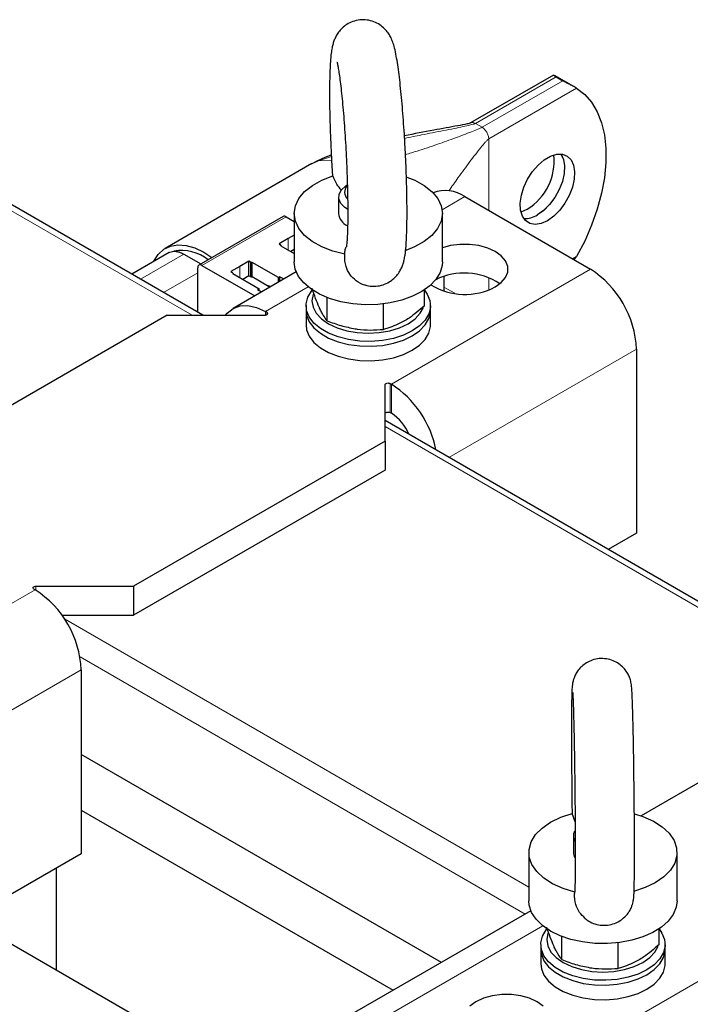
# Model space of a CAD drawing. Header units: millimetres. Extents: x 5 to 418, y 2 to 292.
# Tile 18 of 21: x 337 to 355, y 124 to 151. Entities that reach past the tile are written whole.
import ezdxf

# ---------------------------------------------------------------- set-up
doc = ezdxf.new("R2010")
doc.units = ezdxf.units.MM

msp = doc.modelspace()

# ---------------------------------------------------------------- linework, layer by layer
at = {"color": 7, "linetype": 'Continuous', "lineweight": 25}
for p, q in [((350.9927, 149.5083), (348.7543, 148.2161)), ((351.5835, 149.1722), (351.0405, 149.4857)), ((351.0599, 149.4605), (351.2409, 149.356)), ((341.5208, 143.0272), (331.1843, 148.9943)), ((344.4708, 147.1175), (340.511, 144.8316)), ((345.1916, 146.215), (345.1916, 145.7708)), ((348.5937, 146.2275), (351.9879, 144.2681)), ((343.6941, 145.6931), (341.4201, 144.3803)), ((343.7741, 145.6852), (343.9916, 145.5596)), ((343.9916, 145.7708), (343.9916, 144.4644)), ((347.9916, 144.4644), (347.9916, 145.7708)), ((343.825, 145.0941), (343.5818, 144.9537)), ((343.9916, 145.1902), (343.825, 145.0941)), ((343.5818, 144.9537), (343.6233, 144.9297)), ((343.6327, 144.9166), (343.6327, 144.9014)), ((343.6327, 144.9014), (343.9916, 144.6942)), ((340.6131, 144.7151), (339.605, 144.1332)), ((340.7246, 144.7489), (340.724, 144.7506)), ((341.0136, 144.6753), (341.4723, 144.4105)), ((343.9916, 144.7983), (343.9014, 144.7463)), ((351.5518, 144.5199), (351.6146, 144.6072)), ((341.3869, 143.1045), (341.3869, 144.307)), ((341.5, 144.3724), (342.9247, 143.55)), ((342.5239, 144.343), (342.2807, 144.2026)), ((342.7672, 144.4834), (342.5239, 144.343)), ((342.8087, 144.4594), (342.7672, 144.4834)), ((342.7672, 144.0915), (342.7672, 144.4834)), ((342.8577, 144.454), (342.8314, 144.454)), ((343.5676, 144.0442), (342.8577, 144.454)), ((342.8577, 144.0621), (342.8577, 144.454)), ((342.2807, 144.2026), (342.3222, 144.1786)), ((342.3316, 144.1655), (342.3316, 144.1503)), ((342.3316, 144.1503), (343.0415, 143.7405)), ((344.0459, 144.1972), (342.3398, 143.2123)), ((342.7672, 144.0915), (342.6004, 143.9952)), ((342.7672, 144.0915), (342.8087, 144.0675)), ((342.8314, 144.0621), (342.8577, 144.0621)), ((343.3018, 143.8057), (342.8577, 144.0621)), ((343.6072, 144.067), (343.5676, 144.0442)), ((343.5676, 143.9211), (343.5676, 144.0442)), ((343.6072, 144.067), (343.7138, 144.0055)), ((343.6072, 143.944), (343.6072, 144.067)), ((348.0281, 144.0742), (348.0281, 143.6782)), ((343.3461, 143.7932), (343.3018, 143.8188)), ((343.3018, 143.8188), (343.3018, 143.8057)), ((343.3018, 143.8057), (343.3131, 143.8123)), ((343.0415, 143.7405), (343.0019, 143.7176)), ((343.0019, 143.7176), (343.1085, 143.6561)), ((343.0415, 143.6948), (343.0415, 143.7405)), ((344.8812, 142.8773), (344.8812, 143.5041)), ((347.5085, 143.2837), (347.5085, 143.7119)), ((344.3116, 143.2885), (344.3116, 143.1579)), ((346.398, 142.6427), (346.398, 143.3339)), ((347.6716, 143.1579), (347.6716, 143.2885)), ((340.561, 143.0272), (333.7728, 139.1084)), ((340.561, 143.0272), (343.1963, 143.0272)), ((343.2529, 143.106), (343.2197, 143.1252)), ((344.3116, 143.1579), (344.3116, 142.766)), ((347.6716, 142.766), (347.6716, 143.1579)), ((353.2324, 142.1126), (353.2324, 137.148)), ((346.4441, 139.631), (346.4441, 141.1523)), ((346.5807, 141.1849), (346.6138, 141.1658)), ((346.5807, 140.401), (346.6138, 140.3819)), ((359.6227, 132.5772), (346.4441, 140.185)), ((346.4441, 139.631), (339.6559, 135.7122)), ((346.4441, 139.631), (346.4441, 138.8471)), ((346.4441, 138.8471), (339.6559, 134.9283)), ((353.2324, 137.148), (352.4686, 136.7071)), ((336.9972, 135.6142), (336.9641, 135.6334)), ((337.0206, 135.7122), (339.6559, 135.7122)), ((339.6559, 135.7122), (339.6559, 134.9283)), ((337.721, 134.9283), (339.6559, 134.9283)), ((338.2417, 133.4587), (338.2417, 128.4941)), ((358.6629, 132.5772), (353.3613, 129.5166)), ((347.9646, 125.5594), (338.2417, 131.1723)), ((338.2417, 129.6698), (346.6633, 124.8081)), ((351.575, 129.3537), (351.4989, 129.5792)), ((351.5273, 128.9725), (351.5273, 128.5283)), ((338.2417, 128.4941), (332.8677, 125.3918)), ((350.3273, 128.5283), (350.3273, 127.2218)), ((354.3273, 127.2218), (354.3273, 128.5283)), ((337.5629, 128.1022), (337.5629, 125.3584)), ((350.3815, 126.9547), (345.4511, 124.1084)), ((335.1864, 126.7303), (337.5629, 125.3584)), ((351.2168, 125.6348), (351.2168, 126.2616)), ((353.8442, 126.0412), (353.8442, 126.4693)), ((350.6473, 126.046), (350.6473, 125.9154)), ((352.7337, 125.4002), (352.7337, 126.0913)), ((354.0073, 125.9154), (354.0073, 126.046)), ((350.6473, 125.9154), (350.6473, 125.5234)), ((354.0073, 125.5234), (354.0073, 125.9154)), ((337.5629, 125.3584), (345.0865, 121.0151))]:
    msp.add_line(p, q, dxfattribs=at)
at = {"color": 7, "linetype": 'Continuous', "lineweight": 18}
for p, q in [((348.8822, 148.2034), (351.0599, 149.4605)), ((351.2409, 149.356), (349.0633, 148.0989)), ((349.2443, 147.7853), (351.6146, 149.1537)), ((341.2396, 143.0272), (330.9444, 148.9705)), ((348.8219, 148.2263), (348.8822, 148.2034)), ((348.8822, 148.2034), (349.0633, 148.0989)), ((349.2443, 147.7853), (349.2443, 145.852)), ((344.9942, 147.3142), (344.6463, 147.1893)), ((344.6463, 147.1893), (344.4757, 147.1085)), ((344.7114, 147.2033), (344.6463, 147.1893)), ((345.0006, 147.1899), (344.7114, 147.2033)), ((347.9834, 145.8752), (348.5937, 146.2275)), ((341.5, 144.3724), (343.7741, 145.6852)), ((343.825, 144.7904), (343.825, 145.0941)), ((341.0136, 144.6753), (339.8397, 143.9977)), ((351.6146, 144.6072), (351.5076, 144.5454)), ((342.5239, 144.0393), (342.5239, 144.343)), ((342.8087, 144.0675), (342.8087, 144.4594)), ((342.8314, 144.0621), (342.8314, 144.454)), ((341.3869, 144.1724), (340.462, 143.6384)), ((346.6138, 141.1658), (351.9879, 144.2681)), ((349.2443, 144.0443), (349.2443, 143.7081)), ((343.2197, 143.1252), (344.3695, 143.7889)), ((348.0281, 143.7843), (348.328, 143.6184)), ((343.2197, 143.0292), (343.2197, 143.1252)), ((343.2529, 143.106), (343.2529, 143.0407)), ((353.2324, 142.1126), (348.1687, 139.1894)), ((346.5807, 141.1849), (346.5807, 140.401)), ((346.6138, 140.3819), (346.6138, 141.1658)), ((359.3415, 132.5772), (346.4441, 140.0227)), ((331.6232, 132.5119), (336.9972, 135.6142)), ((337.0206, 135.7122), (337.0206, 135.6004)), ((337.7872, 134.8315), (350.3273, 127.5922)), ((350.2278, 126.8659), (338.2091, 133.8041)), ((338.2417, 133.4587), (332.8677, 130.3563)), ((346.331, 124.0212), (350.7052, 126.5464)), ((349.7251, 122.0618), (355.0991, 125.1642))]:
    msp.add_line(p, q, dxfattribs=at)
at = {"color": 7, "linetype": 'Continuous', "lineweight": 25, "flags": 128}
for points in [[(351.6146, 149.1537), (351.833, 148.9867), (352.0199, 148.7738), (352.1726, 148.518), (352.289, 148.2228), (352.3676, 147.8923), (352.4072, 147.5313), (352.4072, 147.1447), (352.3676, 146.738), (352.289, 146.3168), (352.1726, 145.8871), (352.0199, 145.4549), (351.833, 145.0263), (351.6146, 144.6072)], [(350.8282, 145.5773), (350.6586, 145.5023), (350.4982, 145.4771), (350.3555, 145.5031), (350.2383, 145.5788), (350.153, 145.7003), (350.104, 145.8609), (350.0941, 146.052), (350.1237, 146.2633), (350.1913, 146.4834), (350.2933, 146.7004), (350.4241, 146.9027), (350.5767, 147.0793), (350.7428, 147.2206), (350.9136, 147.3192), (351.0797, 147.3697), (351.2323, 147.3693), (351.3631, 147.318), (351.4651, 147.2187), (351.5327, 147.0767), (351.5623, 146.8997), (351.5524, 146.6971), (351.5034, 146.4799), (351.4181, 146.2599), (351.3009, 146.0488), (351.1582, 145.8581), (350.9978, 145.6981), (350.8282, 145.5773)], [(351.194, 147.3743), (351.2606, 147.2338), (351.2903, 147.0567), (351.2803, 146.8542), (351.2314, 146.637), (351.146, 146.417), (351.0288, 146.2059), (350.8861, 146.0152), (350.7257, 145.8551), (350.5561, 145.7343)], [(351.1947, 147.3743), (351.2617, 147.2331), (351.2914, 147.0561), (351.2815, 146.8535), (351.2325, 146.6364), (351.1471, 146.4163), (351.0299, 146.2053), (350.8873, 146.0145), (350.7268, 145.8545), (350.5572, 145.7337)], [(345.3606, 144.6752), (345.0333, 144.7574), (344.7364, 144.8719), (344.4796, 145.0151), (344.2709, 145.1823), (344.1171, 145.3683), (344.023, 145.5671), (343.9916, 145.7724), (344.0239, 145.9776), (344.119, 146.1763), (344.2737, 146.362), (344.4831, 146.5289), (344.7406, 146.6716), (345.0379, 146.7857)], [(347.0329, 146.7566), (347.2468, 146.6697), (347.5036, 146.5266), (347.7123, 146.3594), (347.8661, 146.1734), (347.9602, 145.9746), (347.9916, 145.7693), (347.9593, 145.564), (347.8642, 145.3654), (347.7095, 145.1797), (347.5001, 145.0128), (347.2426, 144.87), (347.0034, 144.7749)], [(345.431, 145.8855), (345.3541, 145.936), (345.2474, 146.0456), (345.1958, 146.1678), (345.2032, 146.2935), (345.2691, 146.4134), (345.3886, 146.5185), (345.4258, 146.5415)], [(350.1132, 145.8151), (350.1156, 145.8158), (350.2851, 145.8908)], [(340.1968, 144.4748), (340.2041, 144.49), (340.3197, 144.67), (340.4689, 144.8052), (340.6476, 144.892), (340.8509, 144.928), (341.0734, 144.9123), (341.3089, 144.8452), (341.551, 144.7286), (341.7707, 144.5827)], [(349.4196, 143.7914), (349.5827, 143.9094), (349.6962, 144.0455), (349.7544, 144.1927), (349.7544, 144.3436), (349.6962, 144.4908), (349.5827, 144.6269), (349.4196, 144.7449), (349.2152, 144.8391), (348.9795, 144.9046), (348.7245, 144.9382), (348.463, 144.9382), (348.208, 144.9046), (347.9916, 144.8459)], [(347.9916, 144.4644), (347.9849, 144.37), (347.9286, 144.1769), (347.8166, 143.9921), (347.6521, 143.8208), (347.4398, 143.6681), (347.1859, 143.5382), (346.8976, 143.435), (346.5832, 143.3615), (346.2518, 143.3196), (345.913, 143.3107), (345.5764, 143.3349), (345.2517, 143.3917), (344.9483, 143.4793), (344.6749, 143.5953), (344.4395, 143.7362), (344.2486, 143.8981), (344.1079, 144.0763), (344.0214, 144.2657), (343.9916, 144.4607), (343.9916, 144.4644)], [(347.5085, 143.7054), (347.5845, 143.5968), (347.6555, 143.4225), (347.6698, 143.2438), (347.627, 143.0665), (347.5284, 142.8968), (347.3776, 142.7405), (347.1795, 142.6028), (346.941, 142.4884), (346.6702, 142.4013), (346.3762, 142.3445), (346.0692, 142.3197), (345.7595, 142.328), (345.4577, 142.369), (345.1741, 142.4413), (344.9183, 142.5424), (344.6991, 142.669), (344.5239, 142.8166), (344.3987, 142.9803), (344.3277, 143.1546), (344.3134, 143.3333), (344.3562, 143.5106), (344.4547, 143.6803), (344.4748, 143.7055)], [(344.5028, 143.5961), (344.5008, 143.5904), (344.4716, 143.4192), (344.5008, 143.248), (344.5873, 143.0834), (344.7278, 142.9317), (344.9168, 142.7987), (345.1471, 142.6896), (345.4099, 142.6085), (345.6951, 142.5586), (345.9916, 142.5417), (346.2881, 142.5586), (346.5733, 142.6085), (346.8361, 142.6896), (347.0664, 142.7987), (347.2554, 142.9317), (347.3959, 143.0834), (347.4785, 143.237)], [(342.1408, 143.0272), (342.185, 143.0838), (342.3397, 143.2123), (342.5283, 143.2821), (342.7435, 143.2907), (342.9769, 143.2377), (343.2197, 143.1252)], [(347.5085, 143.363), (347.5116, 143.4192), (347.5085, 143.4754)], [(343.1963, 143.0272), (343.2195, 143.0292), (343.2407, 143.035), (343.2581, 143.0441), (343.2702, 143.0557), (343.2759, 143.0689), (343.2748, 143.0824), (343.2669, 143.0952), (343.2529, 143.106)], [(344.3116, 143.1579), (344.3277, 143.0239), (344.3987, 142.8497), (344.5239, 142.686), (344.6991, 142.5383), (344.9183, 142.4118), (345.1741, 142.3106), (345.4577, 142.2383), (345.7595, 142.1974), (346.0692, 142.1891), (346.3762, 142.2138), (346.6702, 142.2707), (346.941, 142.3578), (347.1795, 142.4721), (347.3776, 142.6098), (347.5284, 142.7662), (347.627, 142.9359), (347.6698, 143.1131), (347.6716, 143.1579)], [(344.3116, 143.1579), (344.3277, 143.0239), (344.3987, 142.8497), (344.5239, 142.686), (344.6991, 142.5383), (344.9183, 142.4118), (345.1741, 142.3106), (345.4577, 142.2383), (345.7595, 142.1974), (346.0692, 142.1891), (346.3762, 142.2138), (346.6702, 142.2707), (346.941, 142.3578), (347.1795, 142.4721), (347.3776, 142.6098), (347.5284, 142.7662), (347.627, 142.9359), (347.6698, 143.1131), (347.6716, 143.1579)], [(344.3116, 142.766), (344.3277, 142.632), (344.3987, 142.4577), (344.5239, 142.294), (344.6991, 142.1464), (344.9183, 142.0198), (345.1741, 141.9187), (345.4577, 141.8464), (345.7595, 141.8054), (346.0692, 141.7971), (346.3762, 141.8219), (346.6702, 141.8788), (346.941, 141.9658), (347.1795, 142.0802), (347.3776, 142.2179), (347.5284, 142.3742), (347.627, 142.5439), (347.6698, 142.7212), (347.6716, 142.766)], [(346.4441, 141.1523), (346.4476, 141.1657), (346.4576, 141.1779), (346.4734, 141.188), (346.4935, 141.1949), (346.5163, 141.1982), (346.5397, 141.1976), (346.5619, 141.193), (346.5807, 141.1849)], [(346.4441, 140.3684), (346.4476, 140.3818), (346.4576, 140.394), (346.4734, 140.4041), (346.4935, 140.4111), (346.5163, 140.4144), (346.5397, 140.4137), (346.5619, 140.4091), (346.5807, 140.401)], [(336.9641, 135.6334), (336.9501, 135.6442), (336.9422, 135.657), (336.941, 135.6705), (336.9467, 135.6837), (336.9588, 135.6953), (336.9762, 135.7044), (336.9974, 135.7102), (337.0206, 135.7122)], [(351.5651, 127.4608), (351.2485, 127.5561), (350.9663, 127.6823), (350.7274, 127.8354), (350.5395, 128.0107), (350.4086, 128.2024), (350.3388, 128.4045), (350.3324, 128.6106), (350.3895, 128.814), (350.5083, 129.0084), (350.6852, 129.1874), (350.9143, 129.3454), (351.1885, 129.4774), (351.4989, 129.5792)], [(353.1808, 129.5724), (353.406, 129.5005), (353.6883, 129.3743), (353.9271, 129.2211), (354.115, 129.0459), (354.246, 128.8542), (354.3157, 128.652), (354.3222, 128.446), (354.2651, 128.2426), (354.1462, 128.0482), (353.9694, 127.8692), (353.7402, 127.7112), (353.4661, 127.5792), (353.1556, 127.4774)], [(354.3273, 127.2218), (354.3043, 127.0472), (354.2247, 126.8569), (354.0906, 126.677), (353.9057, 126.5128), (353.6755, 126.369), (353.4064, 126.2497), (353.1063, 126.1584), (352.7838, 126.0977), (352.4482, 126.0694), (352.109, 126.0741), (351.7762, 126.1119), (351.4592, 126.1817), (351.1672, 126.2813), (350.9085, 126.408), (350.6907, 126.5581), (350.52, 126.7274), (350.4012, 126.9108), (350.3379, 127.1032), (350.3273, 127.2218)], [(353.8442, 126.4629), (353.9202, 126.3542), (353.9912, 126.18), (354.0055, 126.0012), (353.9626, 125.824), (353.8641, 125.6543), (353.7133, 125.4979), (353.5152, 125.3602), (353.2767, 125.2459), (353.0059, 125.1588), (352.7119, 125.1019), (352.4049, 125.0772), (352.0952, 125.0855), (351.7934, 125.1264), (351.5098, 125.1987), (351.254, 125.2999), (351.0348, 125.4264), (350.8596, 125.5741), (350.7344, 125.7378), (350.6634, 125.912), (350.6491, 126.0908), (350.6919, 126.2681), (350.7904, 126.4377), (350.8105, 126.463)], [(350.8385, 126.3536), (350.8365, 126.3478), (350.8073, 126.1767), (350.8365, 126.0055), (350.923, 125.8409), (351.0634, 125.6892), (351.2525, 125.5562), (351.4828, 125.4471), (351.7456, 125.366), (352.0307, 125.316), (352.3273, 125.2992), (352.6238, 125.316), (352.9089, 125.366), (353.1717, 125.4471), (353.4021, 125.5562), (353.5911, 125.6892), (353.7316, 125.8409), (353.8141, 125.9945)], [(353.8442, 126.1205), (353.8473, 126.1767), (353.8442, 126.2328)], [(350.6473, 125.9154), (350.6634, 125.7814), (350.7344, 125.6072), (350.8596, 125.4434), (351.0348, 125.2958), (351.254, 125.1692), (351.5098, 125.0681), (351.7934, 124.9958), (352.0952, 124.9548), (352.4049, 124.9465), (352.7119, 124.9713), (353.0059, 125.0282), (353.2767, 125.1152), (353.5152, 125.2296), (353.7133, 125.3673), (353.8641, 125.5236), (353.9626, 125.6933), (354.0055, 125.8706), (354.0073, 125.9154)], [(350.6473, 125.9154), (350.6634, 125.7814), (350.7344, 125.6072), (350.8596, 125.4434), (351.0348, 125.2958), (351.254, 125.1692), (351.5098, 125.0681), (351.7934, 124.9958), (352.0952, 124.9548), (352.4049, 124.9465), (352.7119, 124.9713), (353.0059, 125.0282), (353.2767, 125.1152), (353.5152, 125.2296), (353.7133, 125.3673), (353.8641, 125.5236), (353.9626, 125.6933), (354.0055, 125.8706), (354.0073, 125.9154)], [(350.6473, 125.5234), (350.6634, 125.3894), (350.7344, 125.2152), (350.8596, 125.0515), (351.0348, 124.9038), (351.254, 124.7773), (351.5098, 124.6761), (351.7934, 124.6039), (352.0952, 124.5629), (352.4049, 124.5546), (352.7119, 124.5793), (353.0059, 124.6362), (353.2767, 124.7233), (353.5152, 124.8376), (353.7133, 124.9753), (353.8641, 125.1317), (353.9626, 125.3014), (354.0055, 125.4786), (354.0073, 125.5234)], [(350.7141, 124.38), (350.551, 124.498), (350.3465, 124.5921), (350.1109, 124.6577), (349.8559, 124.6913), (349.5943, 124.6913), (349.3393, 124.6577), (349.1037, 124.5921), (348.8992, 124.498), (348.7361, 124.38)]]:
    msp.add_lwpolyline(points, dxfattribs=at)
at = {"color": 7, "linetype": 'Continuous', "lineweight": 25}
for centre, radius, start, end in [((349.4967, 147.182), 1.5129, 301.40793, 6.42797), ((345.5957, 146.3451), 0.2421, 137.09278, 226.70019), ((348.0738, 145.4955), 0.8979, 54.61265, 111.70755), ((343.7272, 145.6197), 0.0805, 54.38242, 114.30712), ((345.5857, 145.8062), 0.3957, 185.13637, 246.17129), ((350.2223, 146.2446), 0.6098, 266.9948, 303.19306), ((350.2235, 146.2436), 0.6094, 266.91249, 303.20092), ((343.6167, 144.915), 0.0161, 5.6948, 65.62534), ((340.9423, 143.5889), 1.1842, 52.14728, 99.82969), ((341.4559, 144.3182), 0.0699, 50.79671, 189.21404), ((342.8304, 144.5002), 0.0462, 241.95976, 271.1441), ((342.3156, 144.1639), 0.0161, 5.6948, 65.62534), ((342.8304, 144.1082), 0.0462, 241.95976, 271.1441), ((348.5834, 142.4268), 1.7389, 56.46215, 116.38217), ((350.5304, 141.9896), 2.7048, 2.60548, 57.39452), ((348.5992, 145.3375), 1.7503, 238.38242, 297.95247), ((345.142, 138.8697), 2.7274, 11.02608, 57.34037), ((345.9536, 139.3511), 1.2241, 22.21705, 57.35816), ((335.5397, 133.3357), 2.7048, 2.60548, 57.39452), ((351.8099, 128.972), 0.2823, 151.83025, 213.39584), ((351.8173, 128.5312), 0.29, 180.57502, 209.58438)]:
    msp.add_arc(centre, radius, start, end, dxfattribs=at)
for points, knots in [([(345.9062, 143.844), (345.9213, 143.8384), (345.9955, 143.8105), (346.1475, 143.8016), (346.3412, 143.8259), (346.5161, 143.8959), (346.6566, 143.9907), (346.765, 144.0996), (346.8441, 144.2126), (346.8987, 144.3218), (346.9361, 144.4257), (346.9643, 144.5345), (346.9904, 144.6813), (347.0103, 144.8692), (347.0258, 145.1217), (347.0348, 145.3984), (347.0385, 145.7104), (347.0372, 146.0442), (347.0313, 146.398), (347.0209, 146.7677), (347.0064, 147.1477), (346.9879, 147.5323), (346.9658, 147.9152), (346.9404, 148.2901), (346.9121, 148.6511), (346.8813, 148.9925), (346.8484, 149.3093), (346.8136, 149.5978), (346.7767, 149.856), (346.7362, 150.087), (346.6955, 150.2658), (346.65, 150.4102), (346.5983, 150.53), (346.5303, 150.6454), (346.434, 150.7622), (346.3037, 150.87), (346.1421, 150.9537), (345.9581, 151.0007), (345.7628, 151.0036), (345.576, 150.9606), (345.4136, 150.8807), (345.2847, 150.7797), (345.1871, 150.6683), (345.1173, 150.5558), (345.0696, 150.4488), (345.0364, 150.345), (345.0098, 150.2288), (344.987, 150.0789), (344.9688, 149.8832), (344.9552, 149.6339), (344.9473, 149.3527), (344.9446, 149.0369), (344.9468, 148.6992), (344.9535, 148.342), (344.9647, 147.9701), (344.9799, 147.5884), (344.9993, 147.2046), (345.0147, 146.9327), (345.0244, 146.7947), (345.0254, 146.7802)], [0, 0, 0, 0, 0.003037, 0.0150103, 0.0278864, 0.0394674, 0.0501166, 0.0600989, 0.0696177, 0.0790592, 0.0891646, 0.1011697, 0.1176578, 0.1463005, 0.170474, 0.1960333, 0.2203514, 0.244149, 0.2676923, 0.291098, 0.3144283, 0.337722, 0.361008, 0.3843064, 0.4076425, 0.4310513, 0.4545853, 0.4783341, 0.5024728, 0.5274102, 0.5544232, 0.5720384, 0.5841519, 0.5946429, 0.6051986, 0.61624, 0.6277863, 0.6396511, 0.6516664, 0.664037, 0.6752455, 0.6856358, 0.6954286, 0.7048552, 0.7144543, 0.7250376, 0.7382294, 0.7575588, 0.7834475, 0.8073468, 0.83255, 0.8567362, 0.8804731, 0.9039843, 0.9273722, 0.9506932, 0.9739834, 0.9972709, 1, 1, 1, 1]), ([(345.1455, 149.8589), (345.1457, 149.8581), (345.1464, 149.8562), (345.1583, 149.8094), (345.1762, 149.7205), (345.2, 149.5795), (345.2271, 149.3883), (345.2561, 149.1501), (345.2855, 148.8716), (345.314, 148.5602), (345.341, 148.2233), (345.3655, 147.8683), (345.3872, 147.5027), (345.4054, 147.134), (345.4199, 146.7695), (345.4304, 146.4166), (345.4366, 146.0827), (345.4385, 145.7747), (345.4362, 145.4996), (345.4299, 145.264), (345.421, 145.0833), (345.4104, 144.9577), (345.4032, 144.8939), (345.3971, 144.8659), (345.3989, 144.8729), (345.3989, 144.8729)], [0, 0, 0, 0, 0.0192042, 0.050176, 0.087356, 0.1299391, 0.1763823, 0.2252248, 0.2754645, 0.32651, 0.3780265, 0.4298199, 0.4817702, 0.5337958, 0.5858294, 0.6377938, 0.6896166, 0.7411978, 0.7923822, 0.8429072, 0.8922961, 0.9339196, 0.9702185, 0.9997835, 1, 1, 1, 1]), ([(351.0599, 149.4605), (351.0458, 149.4689), (351.0177, 149.4856), (350.9936, 149.5031), (350.9887, 149.5112), (351.0076, 149.5046), (351.037, 149.4873), (351.0457, 149.4822)], [0, 0, 0, 0, 0.1516698, 0.302374, 0.5303538, 0.8602887, 1, 1, 1, 1]), ([(351.6146, 149.1537), (351.5829, 149.1723), (351.5271, 149.2048), (351.4245, 149.2582), (351.3428, 149.3004), (351.2826, 149.3324), (351.2535, 149.3489), (351.2409, 149.356)], [0, 0, 0, 0, 0.33895434, 0.5950662, 0.76719156, 0.89990502, 1, 1, 1, 1]), ([(348.7537, 148.2157), (348.7519, 148.2148), (348.7481, 148.2129), (348.7367, 148.2085), (348.7066, 148.1995), (348.5934, 148.1734), (348.3837, 148.1348), (348.0852, 148.0809), (347.6059, 147.995), (347.2318, 147.9214), (346.9678, 147.8694)], [0, 0, 0, 0, 0.0047092, 0.0098367, 0.0220406, 0.0557045, 0.1922857, 0.3680374, 0.5539284, 1, 1, 1, 1]), ([(344.9926, 147.3475), (344.9687, 147.3397), (344.7816, 147.2785), (344.6038, 147.1856), (344.4486, 147.1045)], [0, 0, 0, 0, 0.12767818, 1, 1, 1, 1]), ([(345.2683, 146.4007), (345.2233, 146.4529), (345.1178, 146.5752), (345.0671, 146.709), (345.0379, 146.7857)], [0, 0, 0, 0, 0.4263758, 1, 1, 1, 1]), ([(345.3606, 144.6752), (345.3604, 144.7085), (345.3601, 144.7754), (345.3832, 144.841), (345.3948, 144.874)], [0, 0, 0, 0, 0.4969605, 1, 1, 1, 1]), ([(340.6142, 144.7133), (340.6198, 144.7173), (340.6463, 144.736), (340.7045, 144.7505), (340.7866, 144.7548), (340.8899, 144.7367), (340.9674, 144.6983), (341.0136, 144.6753)], [0, 0, 0, 0, 0.0570936, 0.2676137, 0.478132, 0.6886488, 1, 1, 1, 1]), ([(345.9056, 143.8408), (345.904, 143.841), (345.8156, 143.8517), (345.6615, 143.9498), (345.4823, 144.1225), (345.3681, 144.364), (345.3501, 144.5512), (345.3593, 144.6602), (345.3606, 144.6752)], [0, 0, 0, 0, 0.0042887, 0.2252045, 0.4427615, 0.6578614, 0.9527593, 1, 1, 1, 1]), ([(344.6779, 143.216), (344.6731, 143.2265), (344.6366, 143.306), (344.5679, 143.4758), (344.5059, 143.6601), (344.4747, 143.753)], [0, 0, 0, 0, 0.070088, 0.5307834, 1, 1, 1, 1]), ([(347.5085, 143.2837), (347.3705, 143.1642), (347.1875, 143.0055), (346.9996, 142.892), (346.9533, 142.864)], [0, 0, 0, 0, 0.7534206, 1, 1, 1, 1]), ([(344.8812, 142.8773), (344.8482, 142.9215), (344.7984, 142.9881), (344.73, 143.1079), (344.6953, 143.1799), (344.6779, 143.216)], [0, 0, 0, 0, 0.4952513, 0.7468182, 1, 1, 1, 1]), ([(344.8812, 142.8773), (345.0043, 142.8306), (345.2529, 142.7362), (345.5099, 142.6861), (345.6396, 142.6608)], [0, 0, 0, 0, 0.495458, 1, 1, 1, 1]), ([(346.9533, 142.864), (346.8084, 142.7924), (346.6204, 142.6993), (346.4396, 142.6533), (346.398, 142.6427)], [0, 0, 0, 0, 0.7702918, 1, 1, 1, 1]), ([(345.6396, 142.6608), (345.6576, 142.6582), (345.7937, 142.638), (346.0504, 142.62), (346.2815, 142.6351), (346.398, 142.6427)], [0, 0, 0, 0, 0.070088, 0.5307834, 1, 1, 1, 1]), ([(353.1184, 127.116), (353.119, 127.1178), (353.1301, 127.1461), (353.1404, 127.1952), (353.1519, 127.2544), (353.1575, 127.3031), (353.1623, 127.3583), (353.1663, 127.4364), (353.1702, 127.5602), (353.1735, 127.7398), (353.1759, 127.9611), (353.1774, 128.2244), (353.1779, 128.52), (353.1775, 128.8438), (353.1762, 129.1906), (353.174, 129.5545), (353.1709, 129.9291), (353.1671, 130.308), (353.1625, 130.6844), (353.1573, 131.0516), (353.1516, 131.4032), (353.1453, 131.733), (353.1388, 132.0354), (353.132, 132.3052), (353.125, 132.5384), (353.118, 132.7317), (353.1104, 132.887), (353.1046, 132.9756), (353.0963, 133.0491), (353.0873, 133.1078), (353.0668, 133.1921), (353.0313, 133.2899), (352.9714, 133.4011), (352.8812, 133.5166), (352.757, 133.6243), (352.5997, 133.7099), (352.4185, 133.7597), (352.2261, 133.7658), (352.0424, 133.7268), (351.8831, 133.6519), (351.7562, 133.5563), (351.6595, 133.4499), (351.5905, 133.3418), (351.5457, 133.2411), (351.5196, 133.155), (351.5063, 133.0897), (351.499, 133.0385), (351.4941, 132.9888), (351.4895, 132.9172), (351.4855, 132.8087), (351.4818, 132.6359), (351.4792, 132.4241), (351.4774, 132.1694), (351.4767, 131.8818), (351.4768, 131.5648), (351.4779, 131.2234), (351.4799, 130.8633), (351.4827, 130.4907), (351.4864, 130.1128), (351.4899, 129.8053), (351.4923, 129.6298), (351.4931, 129.5769)], [0, 0, 0, 0, 0.0003836, 0.0061691, 0.0116668, 0.0185034, 0.028305, 0.0455828, 0.0700165, 0.0935571, 0.1184024, 0.1427676, 0.166941, 0.1910244, 0.2150601, 0.2390692, 0.2630637, 0.2870515, 0.3110385, 0.3350287, 0.3590281, 0.3830445, 0.4070899, 0.4311847, 0.455368, 0.4797268, 0.5044982, 0.5306387, 0.5397176, 0.5482038, 0.5541323, 0.561156, 0.5693758, 0.5786388, 0.5891386, 0.6005902, 0.6125333, 0.6246619, 0.6369659, 0.6479828, 0.6579995, 0.6671284, 0.6753728, 0.6826288, 0.6887635, 0.6943561, 0.7003045, 0.7086972, 0.7219942, 0.7480185, 0.7717667, 0.7968708, 0.8213204, 0.8455293, 0.8696305, 0.8936759, 0.9176905, 0.9416879, 0.9656768, 0.9896634, 1, 1, 1, 1]), ([(351.5094, 132.8422), (351.5094, 132.8428), (351.509, 132.8464), (351.5113, 132.8201), (351.5147, 132.7602), (351.52, 132.6472), (351.5259, 132.4826), (351.5324, 132.2685), (351.5389, 132.012), (351.5453, 131.7194), (351.5514, 131.397), (351.5571, 131.0513), (351.5623, 130.6888), (351.5669, 130.3163), (351.5707, 129.9407), (351.5738, 129.5689), (351.5761, 129.2078), (351.5774, 128.8642), (351.5779, 128.5444), (351.5775, 128.2545), (351.5761, 128.0002), (351.574, 127.7869), (351.5712, 127.6252), (351.5683, 127.5219), (351.5657, 127.4686), (351.5654, 127.465), (351.5653, 127.4637)], [0, 0, 0, 0, 0.0055463, 0.0298759, 0.0628868, 0.1031357, 0.1475408, 0.1938129, 0.2408855, 0.2883256, 0.3359509, 0.3836768, 0.4314597, 0.4792745, 0.5271047, 0.5749377, 0.6227585, 0.6705536, 0.7183041, 0.7659799, 0.8135276, 0.8608416, 0.907686, 0.9484338, 0.9821014, 1, 1, 1, 1]), ([(351.8476, 126.7491), (351.7929, 126.8008), (351.6771, 126.91), (351.5735, 127.15), (351.5548, 127.3373), (351.5638, 127.4458), (351.5651, 127.4608)], [0, 0, 0, 0, 0.2572702, 0.5439716, 0.937034, 1, 1, 1, 1]), ([(351.8475, 126.7489), (351.879, 126.7232), (351.9578, 126.6588), (352.1116, 126.5931), (352.3028, 126.5547), (352.4994, 126.5661), (352.6792, 126.6224), (352.8255, 126.7068), (352.9403, 126.8079), (353.0253, 126.9159), (353.0843, 127.0209), (353.1078, 127.0865), (353.1184, 127.116)], [0, 0, 0, 0, 0.0776667, 0.1944015, 0.3149052, 0.4480224, 0.5658437, 0.6719946, 0.7687524, 0.8567378, 0.9356021, 1, 1, 1, 1]), ([(351.0136, 125.9734), (351.0088, 125.9839), (350.9723, 126.0634), (350.9035, 126.2333), (350.8416, 126.4175), (350.8104, 126.5105)], [0, 0, 0, 0, 0.070088, 0.5307834, 1, 1, 1, 1]), ([(351.2168, 125.6348), (351.1838, 125.6789), (351.1341, 125.7455), (351.0657, 125.8654), (351.031, 125.9374), (351.0136, 125.9734)], [0, 0, 0, 0, 0.4952513, 0.7468182, 1, 1, 1, 1]), ([(353.8442, 126.0412), (353.7062, 125.9216), (353.5232, 125.763), (353.3353, 125.6495), (353.2889, 125.6215)], [0, 0, 0, 0, 0.7534206, 1, 1, 1, 1]), ([(351.2168, 125.6348), (351.34, 125.588), (351.5886, 125.4936), (351.8456, 125.4436), (351.9753, 125.4183)], [0, 0, 0, 0, 0.495458, 1, 1, 1, 1]), ([(353.2889, 125.6215), (353.1441, 125.5498), (352.9561, 125.4568), (352.7753, 125.4107), (352.7337, 125.4002)], [0, 0, 0, 0, 0.7702918, 1, 1, 1, 1]), ([(351.9753, 125.4183), (351.9933, 125.4156), (352.1294, 125.3955), (352.3861, 125.3774), (352.6171, 125.3925), (352.7337, 125.4002)], [0, 0, 0, 0, 0.070088, 0.5307834, 1, 1, 1, 1])]:
    msp.add_open_spline(points, degree=3, knots=knots, dxfattribs=at)
at = {"color": 7, "linetype": 'Continuous', "lineweight": 18}
for points, knots in [([(348.8822, 148.2034), (348.878, 148.2012), (348.8683, 148.1963), (348.849, 148.1894), (348.8096, 148.1768), (348.7088, 148.1506), (348.5366, 148.1126), (348.2949, 148.0632), (347.9205, 147.9891), (347.4735, 147.9025), (347.1238, 147.8307), (346.9719, 147.7996)], [0, 0, 0, 0, 0.0082617, 0.0186704, 0.0314568, 0.0712564, 0.1747744, 0.2986099, 0.4473504, 0.7600023, 1, 1, 1, 1]), ([(349.0633, 148.0989), (349.0566, 148.0953), (349.041, 148.0869), (349.0016, 148.0688), (348.9146, 148.0312), (348.6932, 147.9423), (348.3311, 147.806), (347.8422, 147.6332), (347.392, 147.4803), (347.1016, 147.3939), (346.9955, 147.3623)], [0, 0, 0, 0, 0.0117089, 0.027303, 0.0599292, 0.1416951, 0.35086, 0.5870795, 0.8490167, 1, 1, 1, 1]), ([(348.7556, 148.2133), (348.7611, 148.2174), (348.7791, 148.2306), (348.8044, 148.228), (348.8219, 148.2263)], [0, 0, 0, 0, 0.3114733, 1, 1, 1, 1]), ([(349.2443, 147.7853), (349.238, 147.781), (349.2234, 147.7708), (349.1918, 147.7403), (349.1256, 147.6691), (348.9678, 147.4779), (348.7221, 147.1557), (348.4356, 146.765), (348.2491, 146.5004), (348.1676, 146.3847)], [0, 0, 0, 0, 0.01460578, 0.03426512, 0.07581208, 0.18095922, 0.45229843, 0.76063434, 1, 1, 1, 1])]:
    msp.add_open_spline(points, degree=3, knots=knots, dxfattribs=at)
msp.add_open_spline([(349.0633, 148.0989), (349.087, 148.082), (349.1344, 148.0484), (349.1943, 147.9655), (349.2361, 147.8722), (349.2416, 147.8143), (349.2443, 147.7853)], degree=3, dxfattribs=at)

doc.saveas('drawing.dxf')
